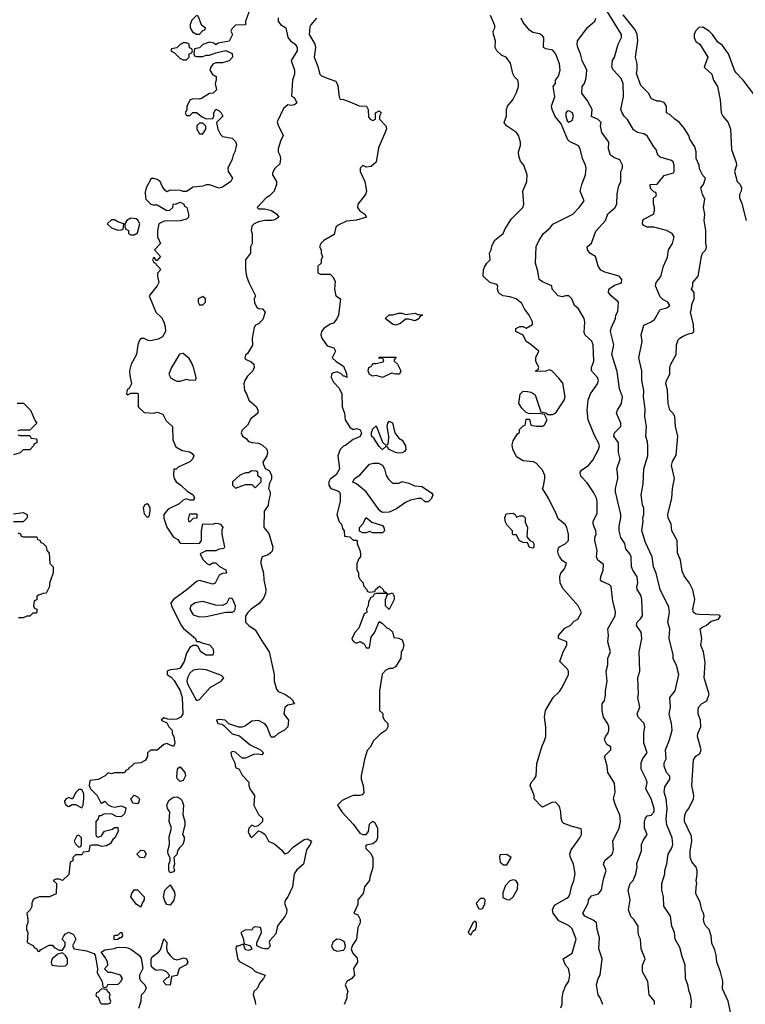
# Model space of a CAD drawing. Header units: inches. Extents: x 2601682 to 2755810, y 449311 to 584050.
# Tile 92 of 256: x 2644229 to 2648671, y 491311 to 497340. Entities that reach past the tile are written whole.
import ezdxf

# ---------------------------------------------------------------- set-up
doc = ezdxf.new("R2010")
doc.units = ezdxf.units.IN
doc.header["$MEASUREMENT"] = 0
doc.layers.add('C6449', color=7, linetype='Continuous')

msp = doc.modelspace()

# ---------------------------------------------------------------- linework, layer by layer
at = {"layer": 'C6449', "color": 2}
for points, elevation in [([(2645636, 497396), (2645611.3, 497330), (2645611, 497309), (2645550, 497306), (2645530, 497286), (2645522, 497270), (2645532, 497250), (2645510.8, 497209.2), (2645443.6, 497196.4), (2645430, 497186), (2645416.4, 497196.4), (2645390, 497202), (2645350, 497188), (2645330, 497168), (2645298, 497162), (2645294, 497130), (2645298, 497118), (2645310, 497114), (2645350, 497114), (2645370, 497122), (2645390, 497122), (2645430, 497138), (2645490, 497152), (2645530, 497132), (2645532, 497110), (2645511.1, 497088.9), (2645470, 497075.3), (2645430, 497075.3), (2645410, 497068), (2645398, 497050), (2645392, 497030), (2645410, 497002), (2645431.6, 496991.6), (2645432, 496970), (2645426, 496950), (2645434, 496910), (2645414, 496890), (2645390, 496888.7), (2645342, 496858), (2645330, 496854), (2645290, 496855.3), (2645271.6, 496848.4), (2645252, 496810), (2645252, 496788), (2645242, 496770), (2645250, 496754), (2645270, 496754), (2645288.7, 496771.3), (2645310, 496771.3), (2645344.7, 496744.7), (2645370, 496732), (2645410, 496734), (2645418, 496750), (2645418, 496770), (2645430, 496792), (2645450, 496782), (2645462, 496770), (2645471.6, 496748.4), (2645434, 496710), (2645442, 496670), (2645456.9, 496636.9), (2645470, 496624.7), (2645530, 496614), (2645550, 496594), (2645555.3, 496575.3), (2645546, 496530), (2645534.8, 496510), (2645530, 496486), (2645502, 496430), (2645504.7, 496410), (2645532, 496370), (2645522, 496350), (2645470, 496315.3), (2645450, 496309), (2645390, 496329.2), (2645370, 496329.2), (2645350, 496321.2), (2645290, 496314), (2645250, 496288), (2645230, 496288), (2645214, 496294), (2645150, 496295.3), (2645130, 496286), (2645116.4, 496296.4), (2645100.2, 496320.2), (2645088, 496350), (2645070, 496362), (2645050, 496368), (2645032.7, 496367.3), (2645002, 496310), (2644996.9, 496283.1), (2644998, 496250), (2645001, 496241), (2645031.1, 496211.1), (2645046, 496206), (2645070, 496206), (2645130, 496172), (2645147.3, 496172.7), (2645166, 496190), (2645168.7, 496211.3), (2645187.3, 496212.7), (2645210, 496222), (2645219.6, 496219.6), (2645234, 496210), (2645238, 496198), (2645252, 496190), (2645262, 496150), (2645262, 496130), (2645250, 496118), (2645210, 496108.7), (2645114, 496106), (2645081, 496090), (2645071.3, 496050), (2645071.3, 496010), (2645091.1, 495968.9), (2645054, 495930), (2645090.9, 495889.1), (2645070, 495866), (2645066, 495866), (2645050, 495886), (2645042, 495870), (2645050, 495854), (2645054, 495854), (2645092, 495810), (2645071.6, 495788.4), (2645071.3, 495770), (2645081, 495730), (2645071, 495710), (2645022, 495650), (2645062, 495550), (2645097.3, 495517.3), (2645111.3, 495490), (2645119.8, 495459.8), (2645121, 495430), (2645102, 495398), (2645076.8, 495383.2), (2645030, 495374), (2645015.3, 495375.3), (2644990, 495388), (2644970, 495388), (2644962, 495378), (2644951, 495350), (2644942.8, 495290), (2644911, 495230), (2644901, 495190), (2644902, 495162), (2644914, 495110), (2644898, 495082), (2644886.4, 495073.6), (2644882, 495050), (2644890, 495042), (2644910, 495054), (2644950, 495054), (2644954, 495050), (2644954, 494970), (2644990, 494934), (2645050, 494931.3), (2645070, 494936), (2645104.7, 494924.7), (2645124.5, 494884.5), (2645164.7, 494850), (2645166.4, 494766.4), (2645184.7, 494724.7), (2645222.8, 494702.8), (2645270, 494694.8), (2645284.5, 494684.5), (2645294, 494670), (2645286.8, 494650), (2645270, 494633.2), (2645199.6, 494600.4), (2645187.3, 494587.3), (2645172.7, 494587.3), (2645170.8, 494550), (2645174.8, 494530), (2645186, 494510), (2645216, 494490), (2645253.7, 494453.7), (2645290, 494430.8), (2645298, 494410), (2645290, 494398), (2645270, 494398), (2645250, 494406), (2645230, 494398), (2645205.4, 494374.6), (2645138, 494342), (2645112, 494310), (2645111.6, 494288.4), (2645130, 494232), (2645170, 494172), (2645196.9, 494156.9), (2645210, 494134), (2645328.4, 494131.6), (2645342, 494150), (2645341.2, 494210), (2645350, 494254), (2645408.4, 494251.6), (2645430, 494258), (2645444, 494256), (2645458, 494250), (2645471.3, 494230), (2645466, 494214), (2645466, 494190), (2645482, 494110), (2645478, 494102), (2645450, 494098), (2645430, 494088), (2645370, 494088), (2645334, 494070), (2645350, 494034), (2645374, 494010), (2645390, 494002), (2645410, 494014), (2645430, 494014), (2645451.6, 493991.6), (2645491.1, 493971.1), (2645494, 493950), (2645470, 493948.7), (2645450, 493938), (2645424.7, 493890), (2645410, 493882.7), (2645330, 493905.2), (2645310, 493899), (2645254.8, 493850), (2645171, 493790), (2645154.8, 493770), (2645157.3, 493750), (2645215.3, 493635.3), (2645232.1, 493612.1), (2645304.7, 493550), (2645312, 493532), (2645328, 493532), (2645343.6, 493523.6), (2645390, 493511.3), (2645410.6, 493490.6), (2645416, 493470), (2645410, 493449.2), (2645369.5, 493449.5), (2645338, 493470), (2645320.4, 493500.4), (2645310, 493508), (2645290, 493508.7), (2645270, 493495.3), (2645250, 493462), (2645234.9, 493410), (2645210, 493369.4), (2645190, 493362.7), (2645150, 493359), (2645132, 493350), (2645131.3, 493330), (2645154.9, 493314.9), (2645173.5, 493293.5), (2645210.4, 493230), (2645224, 493190), (2645226.8, 493090), (2645216, 493070), (2645190, 493057.2), (2645155.3, 493055.3), (2645136.4, 493056.4), (2645110, 493066), (2645094, 493050), (2645130, 493034), (2645142, 493010), (2645162, 492990), (2645162, 492970), (2645171.6, 492951.6), (2645178, 492910), (2645171.1, 492888.9), (2645130, 492908), (2645110, 492902), (2645070, 492868), (2645030, 492868), (2645012, 492850), (2645011.6, 492828.4), (2644996.9, 492803.1), (2644970, 492788.7), (2644930, 492786), (2644910, 492766), (2644898, 492762), (2644894, 492750), (2644878, 492742), (2644870, 492728), (2644810, 492728), (2644790, 492722), (2644770, 492728), (2644750.9, 492709.1), (2644710, 492688), (2644658, 492682), (2644654, 492650), (2644662, 492630), (2644702, 492590), (2644724.7, 492544.7), (2644730, 492542), (2644750, 492554), (2644770, 492532), (2644790, 492522), (2644810, 492518), (2644850, 492526), (2644875.3, 492515.3), (2644878, 492510), (2644870, 492478), (2644850, 492458), (2644820.4, 492460.4), (2644790, 492478), (2644744.7, 492475.3), (2644726, 492466), (2644714, 492466), (2644710, 492446), (2644694, 492430), (2644694, 492350), (2644698, 492338), (2644710, 492334), (2644730, 492342), (2644748, 492372), (2644796.4, 492383.6), (2644810, 492394), (2644830, 492394), (2644831.3, 492368.7), (2644812, 492330), (2644799.6, 492320.4), (2644783.6, 492296.4), (2644759.6, 492280.4), (2644730, 492278), (2644710, 492286), (2644670, 492286), (2644658, 492282), (2644652.7, 492247.3), (2644618, 492242), (2644610, 492226), (2644570, 492226), (2644554, 492210), (2644554, 492190), (2644538, 492182), (2644530, 492106), (2644491.6, 492068.4), (2644470, 492078), (2644450, 492078), (2644434, 492070), (2644454, 492050), (2644452, 491988), (2644411.1, 491968.9), (2644350, 491968.7), (2644322, 491958), (2644312, 491950), (2644302, 491930), (2644302, 491910), (2644292, 491890), (2644272, 491870), (2644278, 491830), (2644278, 491810), (2644271.3, 491790), (2644271.3, 491770), (2644278, 491750), (2644274, 491690), (2644314, 491670), (2644318, 491658), (2644334, 491650), (2644338, 491638), (2644350, 491634), (2644356.4, 491643.6), (2644410, 491674), (2644430, 491674), (2644439.6, 491659.6), (2644470, 491642), (2644490, 491642), (2644506, 491670), (2644506, 491690), (2644488, 491710), (2644498, 491730), (2644510, 491742), (2644530, 491752), (2644558, 491738), (2644572, 491710), (2644552, 491670), (2644562, 491650), (2644638.5, 491638.5), (2644682.8, 491622.8), (2644691.1, 491611.1), (2644704.7, 491530), (2644703.6, 491503.6), (2644734, 491450), (2644738, 491418), (2644750, 491414), (2644762, 491418), (2644770, 491434), (2644830, 491432), (2644848, 491450), (2644858, 491470), (2644846, 491490), (2644790, 491506), (2644770, 491506), (2644748, 491528), (2644768, 491550), (2644765.2, 491570), (2644754.8, 491594.8), (2644728, 491630), (2644750, 491644.7), (2644810, 491652), (2644822, 491658), (2644870, 491660.5), (2644890, 491656.3), (2644910, 491648), (2644962.8, 491610), (2644972.8, 491592.8), (2644982.8, 491530), (2644962, 491490), (2644962, 491470), (2644970, 491454), (2644994, 491430), (2645002, 491410), (2644990, 491386), (2644972.7, 491367.3), (2644971.1, 491328.9), (2644955.3, 491284.7)], 30), ([(2645811.3, 497351.3), (2645811.1, 497331.1), (2645824.7, 497310), (2645858, 497290), (2645871, 497230), (2645886, 497210), (2645916, 497190), (2645927.3, 497170), (2645927.3, 497150), (2645891, 497090), (2645910.7, 497030), (2645910, 497006), (2645898, 496970), (2645892, 496872), (2645910, 496862), (2645924.7, 496830), (2645910, 496819), (2645890, 496815.3), (2645870, 496818), (2645843.5, 496796.5), (2645805.4, 496714.6), (2645810, 496694), (2645842, 496630), (2645824.5, 496595.5), (2645810.7, 496550), (2645810.8, 496530), (2645821, 496510), (2645824.7, 496490), (2645822, 496458), (2645790.9, 496429.1), (2645776.9, 496403.1), (2645776, 496390), (2645800.7, 496350), (2645800.7, 496330), (2645786, 496290), (2645758, 496262), (2645738, 496250), (2645682, 496190), (2645690, 496182), (2645730, 496182.8), (2645770, 496170.8), (2645802, 496150), (2645816, 496130), (2645790, 496114), (2645774, 496110), (2645730, 496109.4), (2645690, 496102.7), (2645664.7, 496090), (2645650, 496075.3), (2645644.7, 496050), (2645651.3, 496030), (2645651.3, 495970), (2645642, 495950), (2645642, 495910), (2645611.3, 495870), (2645611.3, 495810), (2645618, 495770), (2645631.3, 495730), (2645671.3, 495650), (2645664.7, 495630), (2645665.4, 495605.4), (2645679.6, 495579.6), (2645690, 495572), (2645714, 495570), (2645732, 495550), (2645716.8, 495503.2), (2645690, 495478), (2645671.3, 495468.7), (2645664.7, 495455.3), (2645650.8, 495390), (2645653.7, 495346.3), (2645623.6, 495296.4), (2645610, 495286), (2645606, 495270), (2645610, 495262), (2645645.4, 495245.4), (2645662, 495230), (2645664.7, 495210), (2645656, 495190), (2645623.4, 495156.6), (2645606.8, 495130), (2645601, 495110), (2645604.7, 495070), (2645618, 495050), (2645631.3, 495010), (2645678.8, 494970), (2645686.8, 494950), (2645686, 494930), (2645643.5, 494896.5), (2645623.6, 494856.4), (2645590, 494826), (2645584.7, 494810), (2645592, 494790), (2645614.8, 494774.8), (2645630, 494758), (2645651, 494751), (2645690, 494747.7), (2645714.9, 494734.9), (2645742, 494710), (2645744.7, 494690), (2645741, 494670), (2645718, 494630), (2645719.6, 494619.6), (2645731.6, 494591.6), (2645758, 494578), (2645770.8, 494550), (2645770, 494526), (2645758, 494502), (2645751, 494470), (2645762.8, 494450), (2645762.8, 494430), (2645751, 494390), (2645750, 494366), (2645724.7, 494330), (2645722.8, 494230), (2645753.4, 494193.4), (2645779.1, 494110), (2645773.4, 494086.6), (2645764.9, 494075.1), (2645750, 494064), (2645712, 494050), (2645705.4, 494025.4), (2645704.7, 494010), (2645721, 493950), (2645724, 493910), (2645736.3, 493850), (2645733.4, 493826.6), (2645721.1, 493798.9), (2645694.9, 493765.1), (2645644.7, 493730), (2645624.7, 493710), (2645611.6, 493688.4), (2645611.6, 493651.6), (2645632, 493630), (2645670, 493604.7), (2645714, 493530), (2645756, 493470), (2645786.8, 493330), (2645787.3, 493290), (2645799.8, 493239.8), (2645810, 493226), (2645852, 493210), (2645882, 493190), (2645902, 493170), (2645902, 493162), (2645911.3, 493150), (2645870, 493142), (2645851.1, 493128.9), (2645846, 493090), (2645874.8, 493050), (2645870.7, 493010), (2645850, 492989), (2645811.1, 492968.9), (2645787.3, 492947.3), (2645770, 492946), (2645766, 492950), (2645744, 493010), (2645730, 493028.7), (2645690, 493049), (2645650, 493044), (2645610, 493015.3), (2645590, 493008.7), (2645570, 493008.7), (2645508.4, 493028.4), (2645486, 493050), (2645450, 493054), (2645434, 493050), (2645442, 493030), (2645465.4, 493025.4), (2645478, 493018), (2645530, 492966.8), (2645574.8, 492954.8), (2645639.8, 492899.8), (2645702, 492870), (2645722, 492850), (2645710, 492838), (2645690, 492842), (2645659.6, 492840.4), (2645610, 492818), (2645590, 492818), (2645550, 492855.3), (2645530, 492858), (2645522, 492850), (2645524.7, 492830), (2645544.7, 492790), (2645550, 492762), (2645571.3, 492751.3), (2645590, 492714), (2645631.6, 492671.6), (2645631.3, 492650), (2645638, 492630), (2645666, 492590), (2645662, 492530), (2645690, 492474), (2645714, 492450), (2645714, 492430), (2645690, 492406), (2645670, 492398), (2645650, 492408), (2645632, 492390), (2645626.4, 492366.4), (2645639.6, 492339.6), (2645650, 492332), (2645690, 492374), (2645710, 492366), (2645730.8, 492350.8), (2645752, 492310), (2645790, 492291), (2645834, 492254), (2645850, 492232), (2645870, 492238), (2645903.9, 492276.1), (2645970, 492320.7), (2645990, 492324), (2646014.8, 492310), (2646006.8, 492290), (2645983.7, 492256.3), (2645965.5, 492170), (2645925.7, 492134.3), (2645909.1, 492110.9), (2645899.5, 492030), (2645870.3, 491969.7), (2645855.5, 491950), (2645850.5, 491930), (2645863.7, 491890), (2645862, 491870), (2645851.4, 491848.6), (2645807.5, 491792.5), (2645796.9, 491743.1), (2645759.2, 491700.8), (2645755.3, 491690), (2645762.4, 491670), (2645758.5, 491661.4), (2645748.5, 491651.5), (2645730, 491649.7), (2645710, 491654.7), (2645681.2, 491670), (2645681.2, 491690), (2645708, 491750), (2645707.3, 491767.3), (2645702, 491782), (2645670, 491786), (2645658, 491782), (2645650, 491766), (2645610, 491768), (2645582, 491750), (2645596.9, 491716.9), (2645602, 491682), (2645642, 491670), (2645650, 491649.3), (2645630, 491641.2), (2645610, 491644), (2645598, 491678), (2645590, 491678), (2645566, 491666), (2645554, 491666), (2645551.3, 491648.7), (2645564.5, 491584.5), (2645574, 491574), (2645650, 491532), (2645670, 491512), (2645732, 491490), (2645722, 491470), (2645698, 491442), (2645684.7, 491410), (2645662, 491390), (2645658, 491370), (2645670.9, 491330.9), (2645671.3, 491310)], 34), ([(2646046, 497350), (2646010.7, 497309.3), (2646004.5, 497295.5), (2646001, 497250), (2646036.3, 497190), (2646039.1, 497170), (2646030.7, 497110.7), (2646053.7, 497053.7), (2646066.8, 497006.8), (2646076.9, 496996.9), (2646110, 496982), (2646163.6, 496963.6), (2646176.9, 496936.9), (2646184.7, 496864.7), (2646190, 496854), (2646210, 496852), (2646250, 496838), (2646307.3, 496812.7), (2646350.9, 496810.9), (2646362, 496790), (2646363.6, 496743.6), (2646374, 496730), (2646390, 496722), (2646406, 496730), (2646406, 496770), (2646430, 496782), (2646442, 496770), (2646432, 496750), (2646432, 496730), (2646470.9, 496690.9), (2646474.8, 496670), (2646425.2, 496554.8), (2646410, 496468), (2646379.6, 496440.4), (2646350, 496438), (2646330, 496448), (2646312, 496430), (2646312, 496410), (2646342, 496350), (2646351, 496290), (2646344.7, 496270), (2646298, 496210), (2646296, 496190), (2646310.6, 496170.6), (2646342, 496150), (2646352, 496130), (2646290, 496112.7), (2646230, 496106), (2646178, 496082), (2646164.7, 496070), (2646154.4, 496025.6), (2646090, 495988), (2646072, 495970), (2646064.7, 495950), (2646074, 495930), (2646074, 495910), (2646082, 495890), (2646074, 495870), (2646074, 495850), (2646054, 495830), (2646054, 495790), (2646070, 495782), (2646130, 495782), (2646146.4, 495766.4), (2646159.8, 495739.8), (2646156, 495690), (2646164.7, 495650), (2646192, 495630), (2646181, 495530), (2646170, 495508), (2646150, 495482), (2646130, 495475.3), (2646091.3, 495450), (2646076, 495430), (2646071.3, 495410), (2646078, 495390), (2646110, 495342), (2646152, 495330), (2646162, 495310), (2646142, 495270), (2646166.4, 495246.4), (2646210, 495218), (2646230, 495174), (2646231.6, 495148.4), (2646218, 495158), (2646210, 495158), (2646194, 495174), (2646170, 495184), (2646144, 495176), (2646138, 495170), (2646134.8, 495150), (2646150, 495121), (2646183.5, 495083.5), (2646201, 495050), (2646202, 494970), (2646218, 494930), (2646222, 494890), (2646250, 494844.7), (2646270, 494831.3), (2646290, 494836), (2646310, 494831.3), (2646321, 494810), (2646313, 494787), (2646270.7, 494769.3), (2646225.4, 494734.6), (2646210, 494728.7), (2646190, 494708), (2646176, 494670), (2646186, 494590), (2646166.4, 494553.6), (2646130, 494526), (2646122, 494510), (2646122, 494490), (2646134, 494470), (2646175.3, 494455.3), (2646186, 494446), (2646190, 494434), (2646191, 494390), (2646171, 494310), (2646184.9, 494264.9), (2646198, 494250), (2646204.7, 494224.7), (2646214, 494210), (2646218, 494178), (2646250, 494174), (2646270, 494154), (2646290, 494154), (2646294, 494150), (2646294, 494130), (2646311.6, 494091.6), (2646314, 494070), (2646314, 494050), (2646303.6, 494036.4), (2646292.7, 494007.3), (2646292, 493990), (2646292.7, 493972.7), (2646302, 493950), (2646302, 493930), (2646310, 493914), (2646331.6, 493891.6), (2646332.7, 493872.7), (2646354, 493850), (2646358, 493838), (2646370, 493834), (2646402, 493838), (2646406, 493850), (2646431.3, 493871.3), (2646454, 493850), (2646458, 493838), (2646470, 493834), (2646478, 493822), (2646467.3, 493827.3), (2646412.7, 493827.3), (2646398, 493822), (2646390, 493806), (2646378, 493802), (2646363.6, 493776.4), (2646362, 493750), (2646352, 493730), (2646354, 493710), (2646338, 493702), (2646305.4, 493614.6), (2646282, 493590), (2646262, 493550), (2646263.6, 493543.6), (2646274, 493530), (2646290, 493522), (2646312, 493532), (2646338, 493518), (2646350, 493494), (2646370, 493494), (2646380.4, 493559.6), (2646402, 493590), (2646430, 493654), (2646450, 493642), (2646476.9, 493616.9), (2646490.9, 493610.9), (2646511.1, 493591.1), (2646518, 493558), (2646550, 493552), (2646570, 493542), (2646581, 493510), (2646574.4, 493485.6), (2646564.7, 493470), (2646561, 493430), (2646530, 493378), (2646510, 493368), (2646492.7, 493367.3), (2646470, 493358), (2646446.8, 493333.2), (2646431, 493230), (2646432, 493110), (2646451, 493091), (2646452, 493070), (2646462, 493050), (2646482, 493030), (2646482, 493010), (2646471.3, 492990), (2646435.3, 492964.7), (2646395.3, 492924.7), (2646373.7, 492886.3), (2646355.3, 492864.7), (2646338.8, 492810), (2646318, 492710), (2646318, 492690), (2646330.7, 492650.7), (2646334.4, 492605.6), (2646325.4, 492594.6), (2646311.3, 492588.7), (2646270, 492588.7), (2646250, 492582), (2646202, 492558), (2646174, 492530), (2646201, 492490), (2646273, 492413), (2646310, 492358), (2646330, 492351), (2646350, 492351.3), (2646364, 492370), (2646370, 492414), (2646390, 492432), (2646403.6, 492423.6), (2646418.8, 492390), (2646418.8, 492330), (2646410.6, 492309.4), (2646390, 492294), (2646350, 492286), (2646346, 492274), (2646350, 492262), (2646376.8, 492236.8), (2646390.5, 492210.5), (2646390.9, 492149.1), (2646371.3, 492090), (2646371, 492070), (2646338.8, 492030), (2646330.9, 491989.1), (2646298, 491950), (2646298, 491922), (2646274, 491870), (2646298, 491858), (2646312, 491830), (2646312, 491810), (2646299.6, 491780.4), (2646291.3, 491710), (2646266.4, 491673.6), (2646258, 491650), (2646266.4, 491626.4), (2646294.4, 491594.4), (2646296, 491570), (2646272, 491530), (2646278, 491490), (2646262, 491470), (2646232, 491450), (2646222, 491430), (2646238, 491390), (2646231.3, 491370), (2646231.1, 491348.9), (2646214, 491310)], 38), ([(2647542, 491290), (2647548.9, 491311.1), (2647549.2, 491350), (2647555.5, 491384.5), (2647570, 491422), (2647590, 491452), (2647596, 491490), (2647589, 491530), (2647569, 491550), (2647555.3, 491590), (2647610, 491624.7), (2647635.1, 491710), (2647610, 491774), (2647591.5, 491791.5), (2647530, 491822.7), (2647494, 491870), (2647489.6, 491890), (2647502, 491918), (2647578.9, 491961.1), (2647589.5, 491970.5), (2647599.3, 491990), (2647606, 492030), (2647620.9, 492070), (2647629.2, 492110), (2647619.3, 492170), (2647601.2, 492210), (2647597.2, 492230), (2647604.1, 492255.9), (2647658, 492330), (2647668, 492350), (2647668, 492370), (2647666, 492386), (2647610, 492399), (2647559, 492419), (2647550, 492428), (2647544, 492450), (2647542, 492490), (2647534.6, 492514.6), (2647528.4, 492528.4), (2647510, 492546), (2647490, 492548), (2647430, 492518), (2647423.1, 492523.1), (2647378, 492570), (2647378, 492590), (2647354, 492650), (2647359, 492670), (2647379, 492690), (2647389.3, 492710.7), (2647395.3, 492784.7), (2647426.3, 492893.7), (2647440.2, 492919.8), (2647449, 492950), (2647448.9, 493008.9), (2647441.2, 493070), (2647446.6, 493110), (2647495.3, 493190), (2647532.9, 493227.1), (2647549.3, 493250.7), (2647588.7, 493330), (2647588.7, 493350), (2647583.1, 493363.1), (2647535.3, 493410), (2647555.3, 493470), (2647578, 493510), (2647578, 493530), (2647526, 493550), (2647528, 493570), (2647565.1, 493614.9), (2647598, 493630), (2647623.1, 493656.9), (2647646, 493670), (2647668, 493710), (2647648, 493750), (2647554.8, 493854.8), (2647537.2, 493890), (2647535.3, 493930), (2647542, 493950), (2647563.1, 493976.9), (2647575.3, 494010), (2647549.2, 494029.2), (2647532.9, 494052.9), (2647524, 494070), (2647522, 494090), (2647529.3, 494110.7), (2647568, 494130), (2647588.7, 494150), (2647588.7, 494190), (2647578, 494230), (2647568.4, 494248.4), (2647524, 494284), (2647515.3, 494310), (2647465.2, 494410), (2647429.3, 494469.3), (2647436, 494484), (2647442.7, 494530), (2647442.7, 494550), (2647430, 494582), (2647390, 494624), (2647373.6, 494633.6), (2647310, 494639.3), (2647270, 494662.7), (2647246.6, 494710), (2647242.7, 494737.3), (2647250, 494762), (2647276.4, 494803.6), (2647287.3, 494812.7), (2647288.7, 494831.3), (2647310, 494854), (2647322, 494858), (2647330, 494894), (2647350, 494894), (2647358, 494858), (2647390, 494852), (2647430, 494852), (2647440.4, 494859.6), (2647458, 494890), (2647442, 494922), (2647408.4, 494928.4), (2647350, 494926), (2647330, 494935.3), (2647302, 494962), (2647284, 494990), (2647293.2, 495046.8), (2647302, 495058), (2647310, 495064.7), (2647336.4, 495063.6), (2647358.8, 495058.8), (2647383.6, 495043.6), (2647418, 494938), (2647450, 494932), (2647462, 494922), (2647490, 494922), (2647510, 494932), (2647562, 495010), (2647568.7, 495030), (2647553.6, 495113.6), (2647530, 495146), (2647486, 495190), (2647470, 495195.3), (2647450, 495188), (2647390, 495186), (2647386, 495190), (2647402, 495198), (2647406, 495210), (2647388, 495250), (2647388.4, 495271.6), (2647406, 495310), (2647350, 495358), (2647329, 495369), (2647310, 495408), (2647266, 495430), (2647266, 495450), (2647290, 495462), (2647310, 495462), (2647330, 495452), (2647367.3, 495472.7), (2647368, 495490), (2647348, 495530), (2647318, 495570), (2647303.1, 495603.1), (2647268, 495630), (2647230, 495642.7), (2647188, 495650), (2647170, 495659), (2647159, 495670), (2647154, 495690), (2647155.3, 495710), (2647150, 495718), (2647106, 495730), (2647066, 495770), (2647068, 495808), (2647074.6, 495825.4), (2647088, 495850), (2647108, 495870), (2647104, 495910), (2647114, 495930), (2647120.2, 495959.8), (2647138, 495990), (2647188, 496030), (2647200.2, 496059.8), (2647239, 496121), (2647308, 496190), (2647315.3, 496210), (2647308.7, 496290), (2647333.2, 496350), (2647335.3, 496390), (2647315.3, 496450), (2647294.6, 496474.6), (2647284.7, 496504.7), (2647282, 496530), (2647294, 496570), (2647294, 496590), (2647282, 496630), (2647269.1, 496649.1), (2647208, 496690), (2647195.3, 496710), (2647208.7, 496750), (2647208.7, 496790), (2647215.3, 496810), (2647248, 496850), (2647270, 496894), (2647282, 496930), (2647282, 496950), (2647278, 496970), (2647258, 496990), (2647248, 497010), (2647233.6, 497073.6), (2647206, 497110), (2647180.2, 497120.2), (2647149, 497149), (2647139, 497170), (2647142, 497210), (2647128.9, 497248.9), (2647128, 497270), (2647138, 497290), (2647136.4, 497303.6), (2647110, 497366)], 38), ([(2647798, 491310), (2647782, 491350), (2647769, 491370), (2647759, 491430), (2647769, 491470), (2647782, 491490), (2647794, 491590), (2647774, 491650), (2647778, 491718), (2647764, 491770), (2647759, 491810), (2647743.2, 491823.2), (2647688.7, 491850), (2647675.3, 491870), (2647709.2, 491930), (2647710, 491950.8), (2647730, 491974.8), (2647772, 491988), (2647790, 492012), (2647802, 492078), (2647819, 492130), (2647802, 492170), (2647810, 492191.3), (2647855.3, 492230), (2647860.2, 492239.8), (2647864, 492256), (2647859.3, 492310), (2647899.3, 492390), (2647906.6, 492430), (2647902.7, 492470), (2647876, 492530), (2647864, 492570), (2647873.2, 492610), (2647870, 492666), (2647829, 492730), (2647824, 492770), (2647808.7, 492830), (2647848, 492870), (2647847.3, 492887.3), (2647822.7, 492902.7), (2647809.5, 492929.5), (2647814, 492950), (2647829, 492970), (2647835.3, 492990), (2647835.3, 493010), (2647828.9, 493028.9), (2647802, 493070), (2647795.3, 493110), (2647795.3, 493150), (2647809.3, 493170.7), (2647815.5, 493204.5), (2647814, 493230), (2647824, 493290), (2647819, 493350), (2647829, 493390), (2647829, 493430), (2647845.2, 493470), (2647829, 493530), (2647834, 493570), (2647829, 493610), (2647873.2, 493690), (2647876.5, 493716.5), (2647859.3, 493779.3), (2647849.1, 493869.1), (2647839.3, 493879.3), (2647790, 493902), (2647784, 493910), (2647785.2, 493930), (2647801.2, 493970), (2647803.1, 494003.1), (2647768.7, 494030), (2647759, 494050), (2647762.7, 494090), (2647749.4, 494150.6), (2647749.3, 494170), (2647757.2, 494190), (2647756, 494210), (2647739.3, 494250), (2647739.3, 494270), (2647762.7, 494317.3), (2647763.7, 494390), (2647759.3, 494410), (2647743.2, 494443.2), (2647703.1, 494503.1), (2647664.1, 494544.1), (2647659, 494570), (2647670, 494584.7), (2647710, 494611), (2647736.6, 494643.4), (2647771.4, 494708.6), (2647777, 494730), (2647772.3, 494750), (2647749.4, 494790), (2647709.6, 494889.6), (2647702.7, 494950), (2647709.6, 495010), (2647722, 495050), (2647765.2, 495110), (2647772.3, 495130), (2647765.2, 495150), (2647728.7, 495190), (2647729.2, 495210), (2647742.7, 495250), (2647739, 495350), (2647731.9, 495371.9), (2647690, 495408.7), (2647684.1, 495424.1), (2647689.2, 495490), (2647684, 495510), (2647648.9, 495568.9), (2647624, 495590), (2647608.7, 495630), (2647590, 495648.7), (2647570, 495649), (2647550, 495642.7), (2647524, 495650), (2647488.7, 495690), (2647486, 495710), (2647430, 495735.3), (2647408, 495750), (2647400.4, 495800.4), (2647385.2, 495850), (2647389.3, 495950.7), (2647408.7, 495990), (2647435.3, 496030), (2647475.1, 496064.9), (2647492.9, 496087.1), (2647614, 496150), (2647653.2, 496190), (2647684, 496230), (2647659.3, 496290), (2647669.3, 496330), (2647693.2, 496390), (2647696, 496430), (2647692.7, 496450), (2647673.2, 496490), (2647659, 496550), (2647650, 496568), (2647594.6, 496594.6), (2647584.7, 496604.7), (2647543.1, 496703.1), (2647506.8, 496746.8), (2647489, 496790), (2647484, 496810), (2647504, 496870), (2647495.3, 496930), (2647508.7, 496950), (2647509, 496970), (2647526.3, 496993.7), (2647537.2, 497030), (2647533.2, 497070), (2647510, 497128), (2647492.7, 497152.7), (2647450, 497161.2), (2647435.3, 497170), (2647437.2, 497230), (2647430, 497242), (2647410, 497254), (2647370, 497262), (2647350, 497275.3), (2647310, 497322), (2647299.3, 497350)], 34), ([(2648115.3, 491310), (2648115.3, 491330), (2648082, 491370), (2648074, 491450), (2648042, 491510), (2648042, 491550), (2648058, 491590), (2648033.2, 491650), (2648028.7, 491710), (2648019, 491730), (2648014.6, 491754.6), (2648014, 491790), (2647988, 491830), (2647969.1, 491849.1), (2647955.3, 491890), (2647966, 491950), (2647952.7, 492010), (2647966, 492050), (2647984, 492070), (2648001.2, 492110), (2648009.2, 492150), (2648007.2, 492172.8), (2648035.1, 492250), (2648036, 492290), (2648045.1, 492314.9), (2648069, 492350), (2648054, 492390), (2648054, 492430), (2648059, 492450), (2648070, 492464.7), (2648094, 492470), (2648112, 492490), (2648111.8, 492510), (2648094.5, 492570), (2648061.2, 492630), (2648069.3, 492670), (2648063.7, 492690), (2648034, 492750), (2648033.2, 492790), (2648044.1, 492815.9), (2648069, 492850), (2648048.9, 492911.1), (2648048.9, 492968.9), (2648055.1, 493010), (2648052.3, 493030), (2648015.3, 493070), (2648009, 493090), (2648024, 493130), (2648013.2, 493190), (2648017.2, 493210), (2648013.2, 493310), (2648024, 493350), (2648021.2, 493470), (2648037.2, 493550), (2648034, 493590), (2648004, 493630), (2648009, 493650), (2648029.5, 493670.5), (2648041.2, 493690), (2648037, 493790), (2648030, 493815.3), (2648009.2, 493850), (2648006, 493870), (2648012.1, 493892.1), (2648009.2, 493929.2), (2647982, 493970), (2647974, 493990), (2647972.7, 494050), (2647964, 494070), (2647940.1, 494100.1), (2647932.5, 494132.5), (2647909.2, 494170), (2647899, 494210), (2647898, 494238), (2647909.5, 494290), (2647909.5, 494310), (2647876, 494450), (2647876, 494470), (2647889.3, 494530), (2647889.1, 494569.1), (2647884, 494590), (2647905.2, 494650), (2647894, 494690), (2647895.3, 494750), (2647866, 494790), (2647869.4, 494810.6), (2647908.7, 494850), (2647909, 494870), (2647882, 494930), (2647888.7, 494950), (2647913.2, 494990), (2647919, 495030), (2647900.1, 495080.1), (2647885.2, 495185.2), (2647854, 495290), (2647866, 495350), (2647845.2, 495430), (2647850, 495452), (2647875.3, 495510), (2647878, 495530), (2647890, 495554), (2647895.3, 495610), (2647850, 495649), (2647834, 495670), (2647835.3, 495690), (2647843.2, 495696.8), (2647870, 495714.8), (2647912.1, 495727.9), (2647914, 495750), (2647898, 495770), (2647810, 495793.2), (2647786.8, 495806.8), (2647769.2, 495830), (2647754, 495890), (2647719, 495910), (2647704, 495930), (2647702, 495950), (2647728.9, 495971.1), (2647754.6, 496045.4), (2647815.3, 496110), (2647829.4, 496150.6), (2647872.1, 496187.9), (2647884, 496210), (2647886.3, 496273.7), (2647896.5, 496323.5), (2647908.7, 496350), (2647908.7, 496410), (2647918, 496430), (2647918, 496450), (2647902, 496482), (2647870, 496494), (2647845.2, 496510), (2647833.2, 496550), (2647835.3, 496590), (2647793.2, 496650), (2647784, 496690), (2647788, 496710), (2647769, 496729), (2647730, 496748), (2647733.2, 496790), (2647703.9, 496843.9), (2647669.4, 496890), (2647672.7, 496930), (2647685.2, 496950), (2647696.6, 496983.4), (2647701.2, 497030), (2647672, 497090), (2647662.7, 497130), (2647646, 497170), (2647640.9, 497190), (2647643.7, 497210), (2647705.8, 497294.2), (2647749.4, 497330.6), (2647756, 497350)], 30), ([(2648337.2, 491290), (2648341.2, 491330), (2648336, 491370), (2648326, 491390), (2648319.3, 491430), (2648305.2, 491470), (2648302, 491550), (2648297.2, 491570), (2648283.2, 491603.2), (2648270, 491658), (2648241.2, 491710), (2648237.2, 491750), (2648221.2, 491790), (2648213.2, 491850), (2648172.5, 491912.5), (2648168.9, 491968.9), (2648159, 492010), (2648159, 492050), (2648177.2, 492110), (2648177.2, 492130), (2648189.4, 492170.6), (2648198, 492230), (2648220.9, 492270), (2648226.6, 492290), (2648222.7, 492330), (2648189.3, 492410), (2648186.8, 492446.8), (2648191.6, 492510), (2648185.1, 492570), (2648174.5, 492610), (2648178, 492642), (2648208.7, 492690), (2648208.4, 492708.4), (2648188, 492730), (2648174, 492770), (2648174, 492790), (2648185.2, 492814.8), (2648182.7, 492870), (2648206, 492930), (2648222, 492990), (2648219, 493030), (2648205.2, 493090), (2648213.2, 493130), (2648209, 493190), (2648242, 493230), (2648264, 493330), (2648250, 493386), (2648229, 493429), (2648229, 493450), (2648204, 493550), (2648209.2, 493610), (2648197.2, 493650), (2648206.6, 493710), (2648203.2, 493743.2), (2648149, 493850), (2648124, 493950), (2648109.5, 493989.5), (2648101.2, 494050), (2648058.9, 494138.9), (2648037.2, 494210), (2648045.2, 494270), (2648043.7, 494290), (2648049.3, 494310), (2648049.1, 494349.1), (2648041.2, 494370), (2648034, 494430), (2648044.7, 494495.3), (2648049.3, 494590.7), (2648073.2, 494670), (2648074, 494730), (2648072.7, 494752.7), (2648062, 494790), (2648065.2, 494850), (2648055.1, 494910), (2648056.6, 494956.6), (2648046.6, 495030), (2648049.2, 495070), (2648037.2, 495130), (2648037.2, 495190), (2648019.3, 495270), (2648039, 495370), (2648034, 495410), (2648049, 495470), (2648090, 495487.3), (2648115.1, 495504.9), (2648150, 495564.7), (2648190, 495576), (2648208.7, 495590), (2648195.3, 495610), (2648166.3, 495626.3), (2648150, 495644), (2648121.2, 495710), (2648124, 495730), (2648152.5, 495767.5), (2648169.3, 495830.7), (2648194.6, 495885.4), (2648201.2, 495930), (2648224, 495970), (2648235.3, 496010), (2648222, 496030), (2648188, 496050), (2648110, 496069.2), (2648070, 496069.2), (2648050, 496079), (2648041.2, 496090), (2648044, 496110), (2648050, 496118), (2648108, 496150), (2648115.3, 496170), (2648115.3, 496190), (2648108.4, 496211.6), (2648108, 496250), (2648122, 496258), (2648126, 496270), (2648122, 496282), (2648110, 496286), (2648090, 496306), (2648088, 496330), (2648130, 496332), (2648174.6, 496385.4), (2648230, 496402), (2648235.3, 496410), (2648235.3, 496450), (2648228, 496470), (2648218, 496478), (2648150, 496499), (2648135.3, 496510), (2648125.2, 496545.2), (2648110, 496562), (2648069.6, 496629.6), (2648050, 496640.9), (2648009.6, 496649.6), (2647985.6, 496665.6), (2647950, 496728.7), (2647930, 496749), (2647917.2, 496770), (2647909.3, 496790), (2647925.1, 496870), (2647922.9, 496950), (2647910, 496979.3), (2647863.7, 497030), (2647854, 497050), (2647858.4, 497090), (2647870, 497111.3), (2647892, 497190), (2647913.2, 497230), (2647912.7, 497250), (2647827.3, 497387.3)], 26), ([(2648583.2, 491243.2), (2648565.2, 491330), (2648530, 491406), (2648533.6, 491453.6), (2648519, 491510), (2648496, 491570), (2648492.9, 491612.9), (2648484.7, 491644.7), (2648464.7, 491684.7), (2648462, 491730), (2648448.7, 491770), (2648428.7, 491790), (2648419, 491810), (2648414, 491830), (2648419, 491850), (2648415.3, 491870), (2648404, 491890), (2648394.6, 491934.6), (2648368.7, 491988.7), (2648369.1, 492029.1), (2648374, 492050), (2648369, 492070), (2648376.5, 492103.5), (2648376, 492130), (2648369, 492150), (2648344.1, 492184.1), (2648332.7, 492210), (2648333.2, 492250), (2648342.7, 492310), (2648341.2, 492341.2), (2648299.3, 492430), (2648298, 492442), (2648301.2, 492470), (2648309.2, 492490), (2648324, 492510), (2648354, 492570), (2648356, 492590), (2648344, 492650), (2648352.9, 492807.1), (2648368.7, 492830), (2648392.5, 492847.5), (2648401.2, 492870), (2648378, 492950), (2648379, 492970), (2648399.3, 493010), (2648396, 493050), (2648382.7, 493090), (2648382, 493118), (2648386.8, 493133.2), (2648402, 493150), (2648435.3, 493170), (2648449.2, 493210), (2648419, 493310), (2648424.7, 493404.7), (2648414, 493470), (2648399, 493510), (2648405.2, 493550), (2648394, 493610), (2648410, 493622.8), (2648430, 493630.7), (2648462, 493658), (2648506, 493670), (2648518, 493690), (2648510, 493694), (2648390, 493697), (2648370, 493700.9), (2648354, 493710), (2648349.3, 493730), (2648361.2, 493790), (2648349.3, 493849.3), (2648329.4, 493889.4), (2648295.5, 493935.5), (2648283.2, 493963.2), (2648274, 494030), (2648254.6, 494074.6), (2648253.2, 494150), (2648221.2, 494210), (2648217.2, 494250), (2648199, 494290), (2648197.2, 494310), (2648221.2, 494410), (2648225.2, 494470), (2648237.2, 494530), (2648219.3, 494610), (2648224.5, 494635.5), (2648246.3, 494673.7), (2648257.2, 494790), (2648244, 494850), (2648239, 494910), (2648229.3, 494929.3), (2648209.2, 494950), (2648199, 494990), (2648193.6, 495073.6), (2648184, 495110), (2648188.7, 495130), (2648209, 495170), (2648208.7, 495210), (2648213.6, 495226.4), (2648248, 495290), (2648248.4, 495348.4), (2648260.2, 495379.8), (2648269.1, 495390.9), (2648290, 495402), (2648323.1, 495416.9), (2648350, 495422), (2648355.3, 495430), (2648353.6, 495473.6), (2648335.3, 495550), (2648342, 495570), (2648343.1, 495596.9), (2648358, 495630), (2648358, 495670), (2648342, 495690), (2648348.7, 495710), (2648348.7, 495730), (2648382, 495770), (2648402, 495890), (2648409.1, 495910.9), (2648428, 495930), (2648434, 495950), (2648428.9, 495971.1), (2648428.7, 496050), (2648419, 496110), (2648422, 496150), (2648415.3, 496190), (2648423.1, 496243.1), (2648409, 496270), (2648398, 496310), (2648415.3, 496330), (2648426, 496370), (2648410, 496386), (2648390, 496426), (2648388.7, 496450), (2648369, 496490), (2648369, 496530), (2648361.2, 496561.2), (2648330, 496608), (2648324, 496630), (2648295.5, 496675.5), (2648268.7, 496710), (2648239, 496730), (2648210, 496758), (2648189.1, 496769.1), (2648188, 496810), (2648172.9, 496832.9), (2648150, 496842), (2648130, 496842), (2648096.4, 496856.4), (2648078, 496890), (2648030, 496938), (2648004, 497010), (2648008.7, 497030), (2648008.7, 497070), (2647999, 497110), (2648012, 497210), (2648009.5, 497250), (2647996.9, 497276.9), (2647923.7, 497370)], 22), ([(2648723.3, 496883.3), (2648657.2, 496970), (2648614.8, 497014.8), (2648604, 497030), (2648568, 497130), (2648530, 497182), (2648502.5, 497202.5), (2648469, 497250), (2648450, 497269), (2648410, 497294), (2648386.8, 497293.2), (2648364.7, 497270), (2648358, 497250), (2648358, 497230), (2648366.8, 497206.8), (2648391.3, 497190), (2648442, 497110), (2648418, 497050), (2648466, 497006), (2648476, 496970), (2648501, 496930), (2648516, 496850), (2648522, 496770), (2648532, 496750), (2648566, 496710), (2648580.7, 496670), (2648586, 496546), (2648615.3, 496464.7), (2648616, 496450), (2648604.7, 496410), (2648621, 496350), (2648638.8, 496330), (2648646.8, 496310), (2648646, 496290), (2648636, 496270), (2648636, 496250), (2648650, 496214), (2648676, 496110)], 22), ([(2644212.7, 494992.7), (2644252.7, 494992.7), (2644294, 494950), (2644323.6, 494883.6), (2644334, 494870), (2644290, 494826), (2644230, 494826), (2644218, 494822)], 26), ([(2644218, 494798), (2644230, 494794), (2644290, 494794), (2644298, 494778), (2644330, 494774), (2644334, 494770), (2644334, 494750), (2644318, 494742), (2644314, 494730), (2644290, 494706), (2644250, 494706), (2644231.6, 494688.4), (2644190, 494675.3)], 26), ([(2644190, 494314), (2644250, 494322), (2644274, 494310), (2644274, 494290), (2644250, 494266), (2644190, 494266)], 26), ([(2644218, 494198), (2644232.7, 494192.7), (2644238, 494178), (2644250, 494174), (2644332.7, 494172.7), (2644338, 494158), (2644352.7, 494152.7), (2644358, 494138), (2644370, 494134), (2644390, 494114), (2644394, 494090), (2644410, 494074), (2644414, 494010), (2644434, 493990), (2644432.7, 493952.7), (2644411.3, 493890), (2644411, 493870), (2644390.9, 493829.1), (2644372.7, 493827.3), (2644343.6, 493816.4), (2644334, 493810), (2644332.7, 493787.3), (2644318, 493782), (2644314, 493750), (2644318, 493738), (2644334, 493730), (2644334, 493710), (2644330, 493706), (2644310, 493706), (2644291.6, 493688.4), (2644272.7, 493687.3), (2644250, 493678), (2644222, 493678)], 26)]:
    msp.add_lwpolyline(points, dxfattribs=dict(at, elevation=elevation))
for points, elevation in [([(2645310, 497366), (2645282, 497338), (2645271.3, 497310), (2645271.3, 497290), (2645286.4, 497266.4), (2645310, 497252), (2645330, 497252), (2645350, 497274), (2645362, 497278), (2645366, 497290), (2645344, 497304), (2645322, 497362)], 30), ([(2645250, 497198), (2645230, 497198), (2645210, 497188), (2645190, 497168), (2645158, 497162), (2645154, 497150), (2645176.9, 497136.9), (2645210, 497102), (2645230, 497094), (2645250, 497094), (2645266, 497110), (2645266, 497130), (2645282, 497138), (2645286, 497150), (2645282, 497162), (2645268.4, 497168.4), (2645266, 497190)], 30), ([(2647590, 496782), (2647581, 496779), (2647572, 496770), (2647571.3, 496750), (2647581, 496721), (2647590, 496712), (2647610, 496722), (2647619.3, 496750), (2647613.2, 496770)], 34), ([(2645350, 496706), (2645330, 496706), (2645314, 496690), (2645314, 496670), (2645330, 496642), (2645350, 496642), (2645368, 496670), (2645367.3, 496687.3)], 30), ([(2644810, 496115.3), (2644790, 496114), (2644764.7, 496090), (2644790, 496066), (2644830, 496052), (2644850, 496054), (2644862, 496058), (2644866, 496090), (2644830, 496102)], 30), ([(2644910, 496125.2), (2644884.7, 496110), (2644872, 496090), (2644872.7, 496072.7), (2644878, 496058), (2644894, 496050), (2644894, 496030), (2644910, 496022), (2644930, 496022), (2644950, 496034), (2644964, 496090), (2644952.7, 496112.7), (2644941.2, 496121.2)], 30), ([(2645350, 495646), (2645322, 495630), (2645322, 495610), (2645330, 495594), (2645350, 495594), (2645366, 495610), (2645366, 495630)], 34), ([(2646670, 495532), (2646690, 495534), (2646694, 495530), (2646678, 495522), (2646674, 495510), (2646650, 495495.3), (2646610, 495506), (2646590, 495506), (2646559.8, 495480.2), (2646530, 495469.2), (2646510, 495475.3), (2646466, 495510), (2646490, 495532), (2646510, 495532), (2646550, 495542), (2646570, 495542), (2646590, 495534), (2646650, 495542)], 38), ([(2645230, 495295.3), (2645207.5, 495292.5), (2645157.3, 495210), (2645141, 495170), (2645151.3, 495150), (2645170, 495136), (2645190, 495126.8), (2645210, 495126), (2645250, 495138), (2645270, 495132), (2645306, 495134), (2645308, 495150), (2645292.1, 495212.1), (2645280.2, 495240.2), (2645266, 495266)], 34), ([(2646530, 495169), (2646505.4, 495174.6), (2646450, 495148.7), (2646410, 495162), (2646390, 495158), (2646370, 495168), (2646362, 495190), (2646366, 495210), (2646382, 495218), (2646390, 495234), (2646410, 495234), (2646454.6, 495245.4), (2646458, 495258), (2646450, 495266), (2646427.3, 495267.3), (2646430, 495274), (2646534, 495274), (2646522, 495258), (2646522, 495250), (2646542, 495230), (2646562, 495190), (2646554, 495170)], 38), ([(2646550, 494685.2), (2646530, 494689), (2646486, 494710), (2646482, 494722), (2646470, 494726), (2646450, 494708), (2646446, 494710), (2646430, 494726), (2646397.2, 494777.2), (2646382, 494790), (2646382, 494810), (2646390, 494834), (2646410, 494854), (2646450, 494754), (2646470, 494734), (2646482, 494738), (2646487.3, 494752.7), (2646488.7, 494790), (2646479, 494850), (2646482, 494870), (2646490, 494882), (2646510, 494872), (2646524.7, 494810), (2646550, 494778), (2646570, 494764.7), (2646591.3, 494730), (2646591.6, 494708.4), (2646584.7, 494695.3), (2646570, 494688.7)], 38), ([(2646510, 494502), (2646550, 494502), (2646570, 494512), (2646610, 494502), (2646645.4, 494485.4), (2646690, 494482), (2646750, 494442), (2646758, 494430), (2646750, 494408), (2646730, 494388), (2646710, 494388.7), (2646688.7, 494408.7), (2646668.9, 494408.9), (2646622, 494398), (2646590, 494384), (2646535.9, 494344.1), (2646490, 494324), (2646450, 494322), (2646433.6, 494333.6), (2646350, 494448.7), (2646290, 494498), (2646268.4, 494508.4), (2646278, 494530), (2646310, 494551.3), (2646370, 494618), (2646394.6, 494625.4), (2646425.4, 494625.4), (2646450, 494612), (2646461, 494590), (2646472, 494550), (2646486.4, 494526.4)], 38), ([(2645650, 494578), (2645630, 494566), (2645610, 494566), (2645590, 494558), (2645574, 494550), (2645532, 494510), (2645532, 494490), (2645550, 494472), (2645610, 494494), (2645650, 494494), (2645670, 494474), (2645706, 494510), (2645706, 494530), (2645687.3, 494547.3), (2645686, 494570), (2645676.4, 494576.4)], 34), ([(2645010, 494375.3), (2644994, 494370), (2644984.7, 494350), (2644990, 494314), (2645010, 494294), (2645022, 494298), (2645028, 494330), (2645028, 494350), (2645018, 494370)], 30), ([(2647270, 494294), (2647290, 494302), (2647310, 494302), (2647322, 494290), (2647323.6, 494263.6), (2647338, 494230), (2647332.7, 494172.7), (2647351.3, 494151.3), (2647370, 494142), (2647376, 494130), (2647376, 494110), (2647370, 494104), (2647350, 494108), (2647336.4, 494136.4), (2647310, 494138), (2647286, 494150), (2647270, 494186), (2647250, 494186), (2647246, 494190), (2647246, 494210), (2647210, 494246), (2647203.1, 494263.1), (2647199, 494290), (2647206.6, 494313.4), (2647250, 494318), (2647262, 494310)], 38), ([(2645266, 494266), (2645262, 494282), (2645270, 494314), (2645314, 494314), (2645312.7, 494287.3), (2645290, 494286), (2645270, 494266)], 30), ([(2646390, 494198), (2646370, 494206), (2646350, 494198), (2646330, 494198), (2646308, 494208), (2646308.7, 494230), (2646330, 494254), (2646350, 494292), (2646383.6, 494263.6), (2646450, 494242), (2646458, 494230), (2646462, 494210), (2646450, 494198)], 38), ([(2645510, 493798), (2645494, 493766), (2645470, 493753.2), (2645430, 493756), (2645350, 493777.2), (2645302, 493770), (2645276, 493750), (2645270.8, 493730), (2645290, 493696), (2645330, 493682.8), (2645370, 493684.7), (2645490, 493711.3), (2645530, 493711.3), (2645542, 493718), (2645548.7, 493730), (2645549, 493750), (2645534, 493790), (2645530, 493795.3)], 34), ([(2646490, 493728), (2646468, 493750), (2646468, 493790), (2646480.4, 493819.6), (2646510, 493831.3), (2646522, 493810), (2646522, 493790)], 38), ([(2645330, 493363.6), (2645290, 493356.2), (2645270, 493338), (2645255.8, 493310), (2645252.4, 493290), (2645257.1, 493270), (2645310, 493172), (2645330, 493178), (2645394, 493250), (2645462, 493290), (2645478, 493310), (2645464.7, 493324.7), (2645370, 493358.4)], 34), ([(2645210, 492675.3), (2645193.2, 492693.2), (2645190, 492706), (2645195.3, 492750), (2645200.2, 492759.8), (2645210, 492764.7), (2645238.8, 492730), (2645242.8, 492710), (2645230, 492682)], 30), ([(2644610, 492626), (2644590, 492626), (2644570, 492606), (2644552.7, 492567.3), (2644530, 492578), (2644514, 492570), (2644503.6, 492556.4), (2644502, 492550), (2644510, 492534), (2644523.6, 492523.6), (2644530, 492522), (2644550, 492534), (2644570, 492534), (2644610, 492514), (2644618, 492530), (2644622, 492570), (2644620.4, 492600.4)], 30), ([(2644950, 492538), (2644922, 492542), (2644908.9, 492568.9), (2644930, 492592), (2644950, 492582), (2644962, 492570), (2644958, 492550)], 30), ([(2645150, 492115.3), (2645141.2, 492130), (2645141.2, 492170), (2645149, 492190), (2645148.9, 492208.9), (2645137.2, 492230), (2645136, 492250), (2645146.6, 492290), (2645144.5, 492335.5), (2645158, 492390), (2645142.7, 492430), (2645148.7, 492490), (2645134, 492510), (2645128.7, 492530), (2645142, 492558), (2645152, 492568), (2645170, 492578.8), (2645190, 492581), (2645210, 492571.3), (2645220.7, 492560.7), (2645231, 492530), (2645227.7, 492472.3), (2645239.1, 492430), (2645239.1, 492410), (2645224.9, 492350), (2645234.9, 492334.9), (2645235.9, 492315.9), (2645227.7, 492290), (2645207.3, 492270), (2645194, 492250), (2645190, 492228.7), (2645171.3, 492210), (2645176, 492170), (2645171, 492150), (2645176, 492130), (2645170, 492122)], 30), ([(2644590, 492346), (2644578, 492342), (2644562, 492310), (2644570, 492294), (2644590, 492274), (2644602, 492278), (2644606, 492290), (2644606, 492330)], 30), ([(2644990, 492208.7), (2644966, 492210), (2644948.4, 492228.4), (2644948, 492232), (2644970, 492254), (2644990, 492252), (2645002, 492230)], 30), ([(2647210, 492228.7), (2647170, 492226), (2647166, 492214), (2647170, 492182), (2647190, 492164.7), (2647210, 492166), (2647238, 492210)], 42), ([(2645150, 491918), (2645130, 491922), (2645118.9, 491938.9), (2645109.3, 491970), (2645117.2, 492010), (2645150, 492042), (2645177.1, 491997.1), (2645179.3, 491979.3), (2645172, 491948)], 30), ([(2647250, 492074), (2647230, 492068), (2647202, 492038), (2647187.1, 491992.9), (2647186, 491966), (2647190, 491962), (2647210, 491952), (2647230, 491951.3), (2647248.7, 491970), (2647276.4, 492016.4), (2647278, 492050), (2647266, 492070)], 42), ([(2644970, 491906), (2644943.1, 491923.1), (2644909.2, 491969.2), (2644915.3, 491990), (2644930, 492012), (2644950, 492012), (2644991.3, 491970), (2644991.3, 491950), (2644978, 491930)], 30), ([(2647070, 491958), (2647050, 491958), (2647022, 491930), (2647038, 491898), (2647050, 491894), (2647062, 491898), (2647076.4, 491923.6), (2647078, 491950)], 42), ([(2647018, 491818), (2647010, 491818), (2647002, 491810), (2646974, 491750), (2646990, 491734), (2647002, 491758), (2647018, 491770), (2647026, 491790), (2647026, 491810)], 42), ([(2644810, 491706), (2644806, 491710), (2644806, 491730), (2644810, 491734), (2644830, 491734), (2644846, 491750), (2644854, 491750), (2644858, 491730), (2644850, 491718), (2644842, 491718), (2644830, 491708)], 30), ([(2645190, 491582.8), (2645236.1, 491596.1), (2645250.4, 491590.4), (2645258, 491570), (2645247.7, 491552.3), (2645204.7, 491530), (2645192.7, 491487.3), (2645158, 491482), (2645150, 491428.7), (2645126, 491430), (2645106, 491450), (2645130, 491474), (2645142, 491478), (2645146, 491490), (2645128, 491510), (2645110, 491519), (2645090, 491521.2), (2645070, 491517.2), (2645060.9, 491520.9), (2645038, 491538), (2645033.4, 491553.4), (2645033.4, 491586.6), (2645038.9, 491601.1), (2645079, 491630), (2645090, 491644.7), (2645110, 491712), (2645130, 491692), (2645126.8, 491650), (2645133, 491630), (2645149.2, 491609.2), (2645170, 491590.4)], 30), ([(2646170, 491709.5), (2646147.4, 491692.6), (2646138, 491670), (2646146.7, 491646.7), (2646170, 491637.1), (2646210, 491642.8), (2646219, 491650), (2646222.7, 491670), (2646215.6, 491695.6), (2646190, 491707)], 38), ([(2644490, 491625.2), (2644462, 491618), (2644426.8, 491590), (2644420.7, 491570), (2644424.7, 491550), (2644470, 491544.4), (2644510, 491547.3), (2644521.2, 491558.8), (2644521.6, 491590), (2644510, 491609.3)], 30), ([(2644730, 491406), (2644710, 491386), (2644698, 491382), (2644694, 491370), (2644698, 491358), (2644710, 491354), (2644722, 491322), (2644730, 491314), (2644770, 491314), (2644782, 491318), (2644786, 491330), (2644778, 491350), (2644782, 491370), (2644779, 491379), (2644766, 491390), (2644762, 491402)], 30)]:
    msp.add_lwpolyline(points, close=True, dxfattribs=dict(at, elevation=elevation))

doc.saveas('drawing.dxf')
